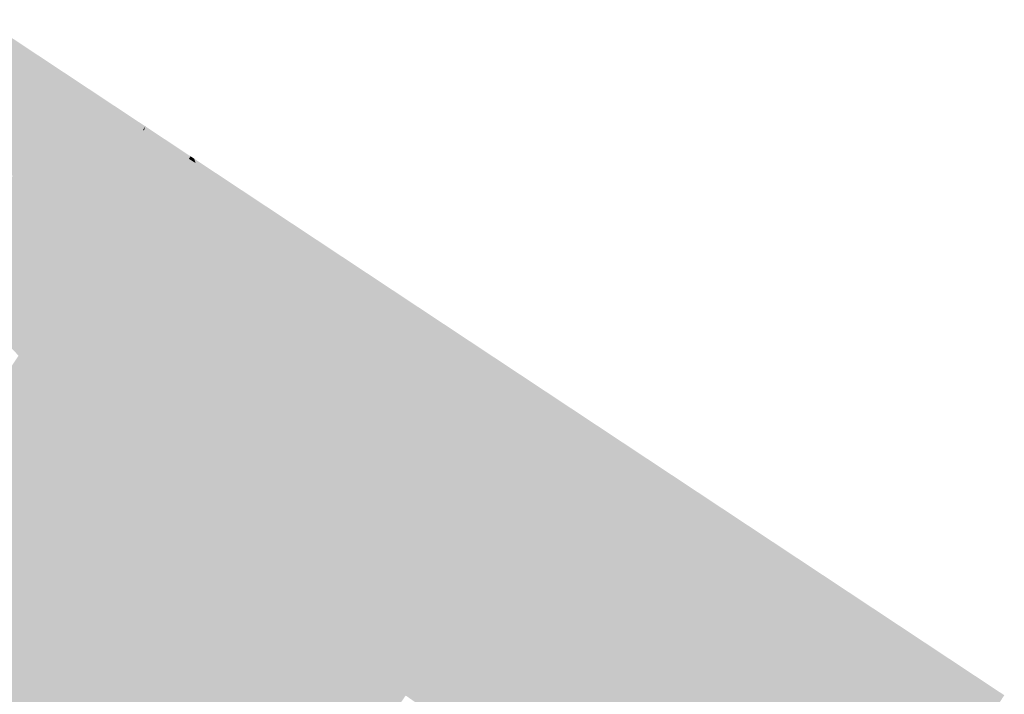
# Model space of a CAD drawing. Header units: metres. Extents: x 31144 to 66544, y 390912 to 402712.
# Tile 42 of 45: x 66246.04 to 66250.54, y 402656.48 to 402659.57. Entities that reach past the tile are written whole.
import ezdxf

# ---------------------------------------------------------------- set-up
doc = ezdxf.new("R2010")
doc.units = ezdxf.units.M
doc.layers.add('GM-C3D-SURFACE-TIN', color=7, linetype='Continuous')

msp = doc.modelspace()

# ---------------------------------------------------------------- linework, layer by layer
at = {"layer": 'GM-C3D-SURFACE-TIN', "color": 90, "linetype": 'Continuous', "lineweight": -3}
for points in [[(66246.6057, 402659.0613), (66246.6164, 402659.0775), (66245.8802, 402659.5651)], [(66246.6057, 402659.0613), (66245.8802, 402659.5651), (66245.8896, 402659.5127)], [(66246.6102, 402659.0585), (66246.6164, 402659.0775), (66246.6057, 402659.0613)], [(66246.8155, 402658.9291), (66246.6164, 402659.0775), (66246.6102, 402659.0585)], [(66246.8155, 402658.9291), (66246.8231, 402658.9406), (66246.6164, 402659.0775)], [(66246.8158, 402658.9289), (66246.8231, 402658.9406), (66246.8155, 402658.9291)], [(66246.8318, 402658.9188), (66246.8231, 402658.9406), (66246.8158, 402658.9289)], [(66246.8318, 402658.9188), (66246.8392, 402658.9299), (66246.8231, 402658.9406)], [(66246.8459, 402658.91), (66246.8392, 402658.9299), (66246.8318, 402658.9188)], [(66247.3305, 402658.6045), (66246.8392, 402658.9299), (66246.8459, 402658.91)]]:
    msp.add_solid(points, dxfattribs=at)
at = {"layer": 'GM-C3D-SURFACE-TIN', "color": 110, "linetype": 'Continuous', "lineweight": -3}
for points in [[(66246.3296, 402658.6445), (66246.6057, 402659.0613), (66245.8896, 402659.5127)], [(66246.3296, 402658.6445), (66245.8896, 402659.5127), (66246.0091, 402658.8465)], [(66246.4489, 402658.5693), (66246.6057, 402659.0613), (66246.3296, 402658.6445)], [(66246.4489, 402658.5693), (66246.6102, 402659.0585), (66246.6057, 402659.0613)], [(66246.5394, 402658.5122), (66246.6102, 402659.0585), (66246.4489, 402658.5693)], [(66246.5394, 402658.5122), (66246.8155, 402658.9291), (66246.6102, 402659.0585)], [(66246.5486, 402658.5064), (66246.8155, 402658.9291), (66246.5394, 402658.5122)], [(66246.5486, 402658.5064), (66246.8158, 402658.9289), (66246.8155, 402658.9291)], [(66246.5557, 402658.5019), (66246.8158, 402658.9289), (66246.5486, 402658.5064)], [(66246.5557, 402658.5019), (66246.8318, 402658.9188), (66246.8158, 402658.9289)], [(66247.0962, 402658.1613), (66246.8318, 402658.9188), (66246.5557, 402658.5019)], [(66247.0962, 402658.1613), (66246.8459, 402658.91), (66246.8318, 402658.9188)], [(66247.474, 402657.9232), (66247.3305, 402658.6045), (66246.8459, 402658.91)], [(66247.474, 402657.9232), (66246.8459, 402658.91), (66247.0962, 402658.1613)], [(66247.474, 402657.9232), (66247.7439, 402658.3307), (66247.3305, 402658.6045)], [(66247.5131, 402657.8985), (66247.7439, 402658.3307), (66247.474, 402657.9232)], [(66247.5417, 402657.8805), (66247.7439, 402658.3307), (66247.5131, 402657.8985)], [(66247.5417, 402657.8805), (66247.8106, 402658.2865), (66247.7439, 402658.3307)], [(66248.0486, 402657.5611), (66247.8106, 402658.2865), (66247.5417, 402657.8805)], [(66248.3993, 402657.34), (66248.6556, 402657.7268), (66247.8106, 402658.2865)], [(66248.3993, 402657.34), (66247.8106, 402658.2865), (66248.0486, 402657.5611)], [(66248.4557, 402657.3044), (66248.6556, 402657.7268), (66248.3993, 402657.34)], [(66248.4965, 402657.2787), (66248.6556, 402657.7268), (66248.4557, 402657.3044)], [(66248.4965, 402657.2787), (66248.7513, 402657.6634), (66248.6556, 402657.7268)], [(66248.9774, 402656.9756), (66248.7513, 402657.6634), (66248.4965, 402657.2787)], [(66249.3197, 402656.7599), (66249.5624, 402657.1262), (66248.7513, 402657.6634)], [(66249.3197, 402656.7599), (66248.7513, 402657.6634), (66248.9774, 402656.9756)], [(66249.89, 402656.4005), (66249.5624, 402657.1262), (66249.3197, 402656.7599)], [(66250.3138, 402656.1334), (66250.5418, 402656.4775), (66249.5624, 402657.1262)], [(66250.3138, 402656.1334), (66249.5624, 402657.1262), (66249.89, 402656.4005)]]:
    msp.add_solid(points, dxfattribs=at)
at = {"layer": 'GM-C3D-SURFACE-TIN', "color": 120, "linetype": 'Continuous', "lineweight": -3}
for points in [[(66245.5751, 402658.5292), (66246.106, 402658.3068), (66246.0091, 402658.8465)], [(66246.106, 402658.3068), (66246.3296, 402658.6445), (66246.0091, 402658.8465)], [(66246.106, 402658.3068), (66246.4489, 402658.5693), (66246.3296, 402658.6445)], [(66246.106, 402658.3068), (66246.3217, 402658.1836), (66246.4489, 402658.5693)], [(66246.3217, 402658.1836), (66246.5394, 402658.5122), (66246.4489, 402658.5693)], [(66245.6354, 402658.4638), (66246.106, 402658.3068), (66245.5751, 402658.5292)], [(66246.3217, 402658.1836), (66246.5486, 402658.5064), (66246.5394, 402658.5122)], [(66246.3217, 402658.1836), (66246.3384, 402658.1739), (66246.5486, 402658.5064)], [(66246.3384, 402658.1739), (66246.5557, 402658.5019), (66246.5486, 402658.5064)], [(66246.3384, 402658.1739), (66247.0962, 402658.1613), (66246.5557, 402658.5019)], [(66245.6354, 402658.4638), (66246.0366, 402658.0295), (66246.2737, 402658.1253)], [(66245.6354, 402658.4638), (66246.2737, 402658.1253), (66246.106, 402658.3068)], [(66246.2737, 402658.1253), (66246.3217, 402658.1836), (66246.106, 402658.3068)], [(66246.2737, 402658.1253), (66246.3384, 402658.1739), (66246.3217, 402658.1836)], [(66246.2737, 402658.1253), (66247.0817, 402657.3685), (66246.3384, 402658.1739)], [(66247.0817, 402657.3685), (66247.2758, 402657.6239), (66246.3384, 402658.1739)], [(66246.3384, 402658.1739), (66247.2758, 402657.6239), (66247.0962, 402658.1613)], [(66247.2758, 402657.6239), (66247.474, 402657.9232), (66247.0962, 402658.1613)], [(66246.1235, 402657.9385), (66246.2737, 402658.1253), (66246.0366, 402658.0295)], [(66246.8458, 402657.2621), (66246.2737, 402658.1253), (66246.1235, 402657.9385)], [(66246.8458, 402657.2621), (66247.0817, 402657.3685), (66246.2737, 402658.1253)], [(66247.2758, 402657.6239), (66247.5131, 402657.8985), (66247.474, 402657.9232)], [(66247.2758, 402657.6239), (66247.3445, 402657.5828), (66247.5131, 402657.8985)], [(66247.3445, 402657.5828), (66247.5417, 402657.8805), (66247.5131, 402657.8985)], [(66247.3445, 402657.5828), (66248.0486, 402657.5611), (66247.5417, 402657.8805)], [(66247.0817, 402657.3685), (66247.3445, 402657.5828), (66247.2758, 402657.6239)], [(66247.0817, 402657.3685), (66247.9422, 402656.6719), (66247.3445, 402657.5828)], [(66247.9422, 402656.6719), (66248.2132, 402657.059), (66247.3445, 402657.5828)], [(66247.3445, 402657.5828), (66248.2132, 402657.059), (66248.0486, 402657.5611)], [(66248.2132, 402657.059), (66248.3993, 402657.34), (66248.0486, 402657.5611)], [(66246.9386, 402657.1771), (66247.0817, 402657.3685), (66246.8458, 402657.2621)], [(66247.7078, 402656.5546), (66247.0817, 402657.3685), (66246.9386, 402657.1771)], [(66247.7078, 402656.5546), (66247.9422, 402656.6719), (66247.0817, 402657.3685)], [(66248.2132, 402657.059), (66248.4557, 402657.3044), (66248.3993, 402657.34)], [(66248.2132, 402657.059), (66248.311, 402656.9986), (66248.4557, 402657.3044)], [(66248.311, 402656.9986), (66248.4965, 402657.2787), (66248.4557, 402657.3044)], [(66248.311, 402656.9986), (66248.9774, 402656.9756), (66248.4965, 402657.2787)], [(66247.9422, 402656.6719), (66248.311, 402656.9986), (66248.2132, 402657.059)], [(66247.9422, 402656.6719), (66249.1383, 402656.486), (66248.311, 402656.9986)], [(66248.311, 402656.9986), (66249.1383, 402656.486), (66248.9774, 402656.9756)], [(66249.1383, 402656.486), (66249.3197, 402656.7599), (66248.9774, 402656.9756)], [(66249.1383, 402656.486), (66249.89, 402656.4005), (66249.3197, 402656.7599)], [(66247.8062, 402656.4761), (66247.9422, 402656.6719), (66247.7078, 402656.5546)], [(66248.6183, 402655.9107), (66247.9422, 402656.6719), (66247.8062, 402656.4761)], [(66248.6183, 402655.9107), (66248.8507, 402656.0394), (66247.9422, 402656.6719)], [(66247.9422, 402656.6719), (66248.8507, 402656.0394), (66249.1383, 402656.486)], [(66248.8507, 402656.0394), (66250.1335, 402655.8611), (66249.1383, 402656.486)], [(66249.1383, 402656.486), (66250.1335, 402655.8611), (66249.89, 402656.4005)]]:
    msp.add_solid(points, dxfattribs=at)
at = {"layer": 'GM-C3D-SURFACE-TIN', "color": 130, "linetype": 'Continuous', "lineweight": -3}
for points in [[(66245.3334, 402656.9558), (66246.1235, 402657.9385), (66246.0366, 402658.0295)], [(66245.6042, 402656.7021), (66246.1235, 402657.9385), (66245.3334, 402656.9558)], [(66245.6042, 402656.7021), (66246.8458, 402657.2621), (66246.1235, 402657.9385)], [(66246.1858, 402656.1702), (66246.8458, 402657.2621), (66245.6042, 402656.7021)], [(66246.1858, 402656.1702), (66246.9386, 402657.1771), (66246.8458, 402657.2621)], [(66246.4742, 402655.9368), (66246.9386, 402657.1771), (66246.1858, 402656.1702)], [(66246.4742, 402655.9368), (66247.7078, 402656.5546), (66246.9386, 402657.1771)], [(66247.0903, 402655.4453), (66247.7078, 402656.5546), (66246.4742, 402655.9368)], [(66247.0903, 402655.4453), (66247.8062, 402656.4761), (66247.7078, 402656.5546)]]:
    msp.add_solid(points, dxfattribs=at)
at = {"layer": 'GM-C3D-SURFACE-TIN', "color": 140, "linetype": 'Continuous', "lineweight": -3}
msp.add_solid([(66244.8593, 402656.3661), (66246.1858, 402656.1702), (66245.6042, 402656.7021)], dxfattribs=at)

doc.saveas('drawing.dxf')
